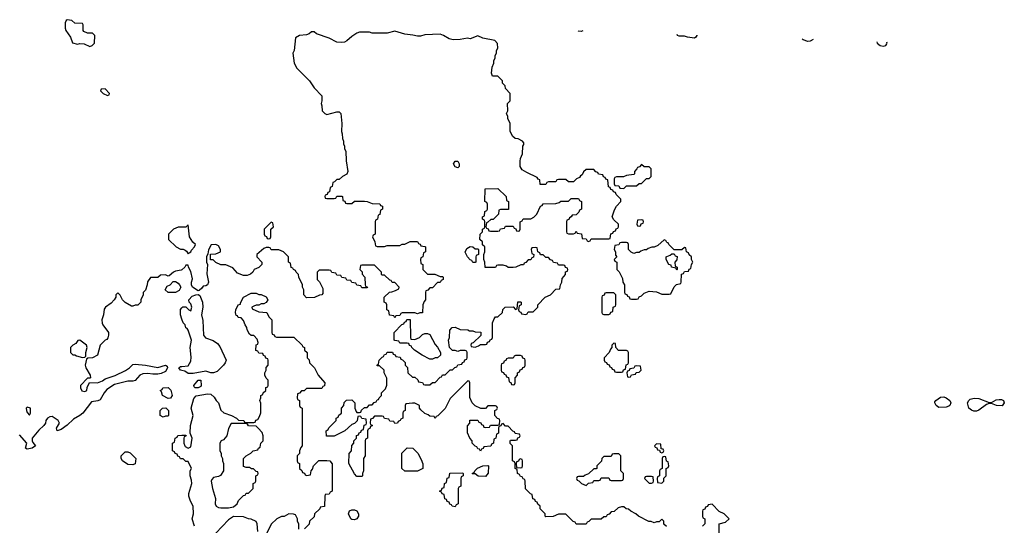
# Model space of a CAD drawing. Header units: inches. Extents: x 2701622 to 2964296, y 496201 to 720542.
# Tile 183 of 256: x 2768712 to 2776531, y 714838 to 718855. Entities that reach past the tile are written whole.
import ezdxf

# ---------------------------------------------------------------- set-up
doc = ezdxf.new("R2010")
doc.units = ezdxf.units.IN
doc.header["$MEASUREMENT"] = 0
doc.layers.add('C7761', color=7, linetype='Continuous')
doc.layers.add('C7771', color=7, linetype='Continuous')

msp = doc.modelspace()

# ---------------------------------------------------------------- linework, layer by layer
at = {"layer": 'C7761', "color": 4, "elevation": 16}
for points in [[(2769090, 718855.3), (2769082, 718850), (2769072, 718830), (2769072.7, 718787.3), (2769078, 718770), (2769115.3, 718715.3), (2769131.6, 718671.6), (2769170, 718661), (2769190, 718666), (2769223.6, 718663.6), (2769270, 718642), (2769286, 718650), (2769306, 718670), (2769308, 718730), (2769290, 718748), (2769250, 718748), (2769222, 718762), (2769215.3, 718770), (2769215.3, 718815.3), (2769210, 718826), (2769150, 718828), (2769126, 718850)], [(2769390, 718306), (2769358, 718302), (2769354, 718290), (2769374, 718270), (2769410, 718254), (2769422, 718258), (2769426, 718270)], [(2769890, 716688), (2769868, 716710), (2769883.1, 716736.9), (2769906, 716750), (2769930, 716774), (2769950, 716774), (2769970, 716762), (2769982, 716750), (2769992, 716730), (2769976.9, 716703.1), (2769950, 716688)], [(2769190, 716308), (2769172.7, 716307.3), (2769156.9, 716283.1), (2769134, 716270), (2769114, 716250), (2769114, 716210), (2769132.7, 716192.7), (2769150, 716192), (2769163.6, 716183.6), (2769210, 716172), (2769230, 716174), (2769238, 716182), (2769238, 716210), (2769248, 716250), (2769242, 716270)], [(2769890, 715846), (2769846, 715870), (2769838, 715898), (2769826, 715910), (2769842, 715918), (2769848.4, 715931.6), (2769890, 715932), (2769910.8, 715910.8), (2769918, 715890), (2769922, 715870), (2769910, 715848)], [(2768770, 715778), (2768762, 715770), (2768764.7, 715750), (2768770, 715734), (2768790, 715714), (2768798, 715730), (2768798, 715770)], [(2769850, 715698), (2769828, 715710), (2769828, 715750), (2769846, 715770), (2769871.6, 715771.6), (2769894, 715750), (2769894, 715710), (2769890, 715706), (2769870, 715706)], [(2769610, 715318), (2769570, 715322), (2769528.7, 715350), (2769518, 715370), (2769518, 715390), (2769550, 715422), (2769570, 715422), (2769590, 715414), (2769634, 715370), (2769630, 715326)]]:
    msp.add_lwpolyline(points, close=True, dxfattribs=at)
for points in [[(2770000, 717208), (2769970, 717208), (2769934, 717190), (2769894, 717150), (2769894, 717110), (2769954, 717050), (2769990, 717032), (2770000, 717032)], [(2770000, 716869.1), (2769995.3, 716864.7), (2769950, 716858), (2769934, 716850), (2769899.6, 716820.4), (2769890, 716818), (2769870, 716828), (2769830, 716826), (2769810, 716808), (2769750, 716806), (2769727.1, 716772.9), (2769724.7, 716750), (2769710, 716706), (2769692.7, 716687.3), (2769692, 716668), (2769674, 716630), (2769674, 716610), (2769650, 716586), (2769630, 716586), (2769610, 716578), (2769600.4, 716580.4), (2769548.9, 716608.9), (2769528.9, 716628.9), (2769510, 716666), (2769490, 716686), (2769474, 716670), (2769474, 716650), (2769462, 716630), (2769438, 716602), (2769392, 716570), (2769383.6, 716556.4), (2769378, 716510), (2769364.7, 716470), (2769365.4, 716445.4), (2769371.3, 716430), (2769418, 716370), (2769418, 716350), (2769411.6, 716328.4), (2769404.7, 716315.3), (2769390, 716308), (2769351.1, 716268.9), (2769330.7, 716189.3), (2769290, 716168), (2769252.7, 716167.3), (2769242, 716158), (2769232, 716110), (2769238, 716090), (2769272, 716030), (2769274, 716010), (2769270, 716006), (2769250, 716006), (2769194, 715950), (2769194, 715930), (2769205.4, 715905.4), (2769230, 715902), (2769246, 715910), (2769248, 715932), (2769267.3, 715972.7), (2769330, 715971.3), (2769370, 715986), (2769390, 716001), (2769470, 716027.3), (2769551.7, 716068.3), (2769584, 716090), (2769610, 716116), (2769630, 716118.8), (2769710, 716110.6), (2769810, 716093), (2769870.7, 716110.7), (2769882, 716102), (2769886.8, 716090), (2769870, 716059), (2769835.9, 716044.1), (2769810, 716039.3), (2769770, 716038), (2769730, 716044.5), (2769690, 716040.9), (2769666, 716030), (2769630, 715988.7), (2769610, 715984), (2769570, 715984), (2769463.8, 715956.2), (2769404.1, 715915.9), (2769382.8, 715890), (2769350, 715835.3), (2769333.4, 715826.6), (2769281.1, 715818.9), (2769212.2, 715727.8), (2769190, 715709.3), (2769138.8, 715681.2), (2769090, 715634), (2769042, 715598), (2769008.7, 715590), (2769004, 715610), (2769028, 715650), (2769018, 715670), (2768970, 715702), (2768950, 715699), (2768932, 715690), (2768918, 715670), (2768916, 715650), (2768904.7, 715630), (2768864.9, 715595.1), (2768811.3, 715530), (2768811.3, 715510), (2768816.9, 715496.9), (2768838, 715470), (2768812, 715450), (2768770, 715442), (2768758, 715450), (2768768, 715490), (2768710, 715558)], [(2770000, 716476), (2769988.7, 716510), (2769988, 716552), (2770000, 716564.8)], [(2770000, 716067.6), (2769988.7, 716070), (2769975.3, 716090), (2769990, 716098.8), (2770000, 716100)], [(2770000, 715366), (2769990, 715366), (2769982, 715382), (2769967.3, 715387.3), (2769962, 715402), (2769947.3, 715407.3), (2769942, 715422), (2769926, 715430), (2769926, 715490), (2769942, 715498), (2769946, 715530), (2769962, 715538), (2769967.3, 715552.7), (2770000, 715553.4)]]:
    msp.add_lwpolyline(points, dxfattribs=at)
at = {"layer": 'C7771', "color": 4}
for points, elevation in [([(2773847.3, 714827.3), (2773827.3, 714847.3), (2773826, 714870), (2773810, 714886), (2773790, 714866), (2773770, 714866), (2773750, 714858), (2773727.3, 714867.3), (2773708.4, 714868.4), (2773626, 714910), (2773606, 714930), (2773566, 714950), (2773547.3, 714967.3), (2773528.4, 714968.4), (2773510, 714986), (2773490, 714986), (2773463.6, 714976.4), (2773432.7, 714947.3), (2773410, 714946), (2773392.7, 714927.3), (2773378, 714922), (2773370, 714906), (2773350, 714906), (2773330, 714886), (2773250, 714886), (2773232.7, 714867.3), (2773218, 714862), (2773210, 714846), (2773130, 714846), (2773122, 714862), (2773107.3, 714867.3), (2773050, 714926), (2772990, 714926), (2772947.3, 714907.3), (2772890, 714906), (2772886, 714910), (2772886, 714930), (2772846, 714970), (2772846, 714990), (2772827.3, 715007.3), (2772822, 715022), (2772807.3, 715027.3), (2772802, 715042), (2772787.3, 715047.3), (2772782, 715082), (2772767.3, 715087.3), (2772727.3, 715127.3), (2772726, 715190), (2772722, 715202), (2772710, 715206), (2772702, 715222), (2772690, 715226), (2772682, 715242), (2772666, 715250), (2772662, 715282), (2772646, 715290), (2772646, 715330), (2772642, 715342), (2772626, 715350), (2772626, 715470), (2772607.3, 715487.3), (2772606, 715510), (2772610, 715514), (2772650, 715514), (2772662, 715518), (2772667.3, 715532.7), (2772682, 715538), (2772686, 715550), (2772682, 715562), (2772647.3, 715567.3), (2772642, 715582), (2772627.3, 715587.3), (2772590, 715626), (2772570, 715626), (2772550, 715646), (2772538, 715642), (2772532.7, 715627.3), (2772518, 715622), (2772514, 715610), (2772514, 715570), (2772498, 715562), (2772494, 715530), (2772478, 715522), (2772474, 715490), (2772458, 715482), (2772452.7, 715467.3), (2772398, 715462), (2772392.7, 715447.3), (2772378, 715442), (2772370, 715426), (2772362, 715442), (2772350, 715446), (2772342, 715462), (2772330, 715466), (2772306, 715490), (2772306, 715510), (2772286, 715530), (2772267.3, 715572.7), (2772267.3, 715627.3), (2772286, 715650), (2772287.3, 715672.7), (2772350, 715674), (2772358, 715658), (2772372.7, 715652.7), (2772378, 715638), (2772392.7, 715632.7), (2772398, 715618), (2772410, 715614), (2772442, 715618), (2772450, 715634), (2772510, 715634), (2772522, 715638), (2772526, 715670), (2772522, 715682), (2772507.3, 715687.3), (2772486, 715710), (2772486, 715750), (2772502, 715758), (2772506, 715770), (2772502, 715782), (2772490, 715786), (2772430, 715786), (2772410, 715766), (2772372.7, 715767.3), (2772330, 715786), (2772306, 715810), (2772287.3, 715852.7), (2772286, 715970), (2772282, 715982), (2772270, 715986), (2772130, 715846), (2772090, 715766), (2772032.7, 715707.3), (2772018, 715702), (2772010, 715686), (2772002, 715702), (2771970, 715706), (2771956.4, 715716.4), (2771930, 715726), (2771896.4, 715756.4), (2771888, 715770), (2771886, 715790), (2771850, 715808), (2771830, 715808), (2771778, 715802), (2771774, 715790), (2771774, 715750), (2771758, 715742), (2771754, 715730), (2771754, 715690), (2771738, 715682), (2771734, 715670), (2771718, 715662), (2771711.6, 715648.4), (2771690, 715646), (2771682, 715662), (2771650, 715666), (2771642, 715682), (2771610, 715686), (2771602, 715702), (2771590, 715706), (2771530, 715706), (2771512.7, 715687.3), (2771498, 715682), (2771494, 715650), (2771498, 715638), (2771514, 715630), (2771498, 715622), (2771492.7, 715607.3), (2771478, 715602), (2771474, 715590), (2771474, 715530), (2771458, 715522), (2771454, 715510), (2771454, 715390), (2771442, 715370), (2771442, 715270), (2771434, 715250), (2771434, 715230), (2771430, 715226), (2771390, 715226), (2771370, 715246), (2771326, 715330), (2771327.3, 715407.3), (2771346, 715430), (2771348.4, 715471.6), (2771366, 715490), (2771366, 715510), (2771386, 715530), (2771387.3, 715552.7), (2771402, 715558), (2771407.3, 715572.7), (2771422, 715578), (2771427.3, 715592.7), (2771442, 715598), (2771447.3, 715632.7), (2771462, 715638), (2771466, 715650), (2771462, 715682), (2771430, 715686), (2771422, 715702), (2771410, 715706), (2771398, 715702), (2771392.7, 715667.3), (2771370, 715646), (2771350, 715638), (2771294, 715590), (2771210, 715546), (2771147.3, 715547.3), (2771146, 715590), (2771162, 715598), (2771167.3, 715612.7), (2771226, 715670), (2771226, 715690), (2771242, 715698), (2771247.3, 715712.7), (2771266, 715730), (2771266, 715770), (2771286, 715790), (2771287.3, 715812.7), (2771307.3, 715832.7), (2771350, 715834), (2771374, 715810), (2771374, 715770), (2771383.6, 715743.6), (2771390, 715734), (2771410, 715734), (2771422, 715738), (2771427.3, 715752.7), (2771450, 715774), (2771470, 715774), (2771490, 715794), (2771510, 715794), (2771527.3, 715812.7), (2771542, 715818), (2771550, 715834), (2771562, 715838), (2771566, 715850), (2771586, 715870), (2771586, 715890), (2771616.4, 715923.6), (2771627.3, 715952.7), (2771627.3, 716007.3), (2771606, 716050), (2771606, 716070), (2771570, 716106), (2771550, 716106), (2771548, 716110), (2771562, 716118), (2771566, 716150), (2771590, 716174), (2771602, 716178), (2771610, 716194), (2771622, 716198), (2771630, 716214), (2771672.7, 716212.7), (2771678, 716198), (2771692.7, 716192.7), (2771698, 716178), (2771732.7, 716172.7), (2771738, 716158), (2771752.7, 716152.7), (2771772.7, 716132.7), (2771774, 716110), (2771791.6, 716091.6), (2771794, 716050), (2771830, 716014), (2771850, 716014), (2771872.7, 715992.7), (2771878, 715978), (2771910, 715974), (2771918, 715958), (2771930, 715954), (2771970, 715954), (2771990, 715974), (2772010, 715974), (2772050, 716014), (2772062, 716018), (2772070, 716034), (2772090, 716034), (2772130, 716074), (2772150, 716074), (2772167.3, 716092.7), (2772182, 716098), (2772190, 716114), (2772222, 716118), (2772227.3, 716132.7), (2772242, 716138), (2772247.3, 716152.7), (2772262, 716158), (2772266, 716170), (2772266, 716210), (2772262, 716222), (2772250, 716226), (2772210, 716226), (2772190, 716218), (2772170, 716226), (2772150, 716226), (2772126, 716250), (2772118, 716310), (2772126, 716330), (2772127.3, 716387.3), (2772146, 716410), (2772170, 716412), (2772210, 716394), (2772270, 716392), (2772283.6, 716383.6), (2772310, 716382), (2772330, 716374), (2772372.7, 716372.7), (2772372.7, 716347.3), (2772312.7, 716287.3), (2772298, 716282), (2772294, 716270), (2772298, 716258), (2772330, 716254), (2772356.4, 716263.6), (2772370, 716274), (2772410, 716274), (2772422, 716278), (2772427.3, 716292.7), (2772442, 716298), (2772447.3, 716312.7), (2772462, 716318), (2772466, 716330), (2772467.3, 716447.3), (2772480.4, 716479.6), (2772490, 716494), (2772510, 716494), (2772546, 716530), (2772548.4, 716551.6), (2772566, 716570), (2772630, 716574), (2772650, 716554), (2772662, 716558), (2772667.3, 716612.7), (2772690, 716614), (2772694, 716610), (2772694, 716590), (2772678, 716582), (2772674, 716550), (2772678, 716538), (2772692.7, 716532.7), (2772698, 716518), (2772730, 716514), (2772742, 716518), (2772750, 716534), (2772790, 716534), (2772826, 716570), (2772826, 716590), (2772886, 716650), (2772926, 716670), (2772970, 716714), (2773002, 716718), (2773006, 716750), (2773018, 716770), (2773020.4, 716799.6), (2773046, 716830), (2773047.3, 716852.7), (2773062, 716858), (2773066, 716870), (2773062, 716882), (2773047.3, 716887.3), (2773042, 716902), (2773030, 716906), (2772990, 716906), (2772982, 716922), (2772950, 716926), (2772942, 716942), (2772927.3, 716947.3), (2772910, 716966), (2772890, 716966), (2772870, 716986), (2772847.3, 716987.3), (2772842, 717002), (2772826, 717010), (2772822, 717042), (2772810, 717046), (2772778, 717042), (2772774, 717030), (2772778, 716998), (2772794, 716990), (2772792.7, 716967.3), (2772778, 716962), (2772770, 716946), (2772750, 716946), (2772730, 716926), (2772718, 716922), (2772711.6, 716908.4), (2772692.7, 716907.3), (2772651.6, 716888.4), (2772630, 716886), (2772590, 716886), (2772576.4, 716896.4), (2772550, 716906), (2772510, 716906), (2772498, 716902), (2772490, 716886), (2772407.3, 716887.3), (2772406, 716930), (2772398, 716950), (2772398, 716990), (2772406, 717010), (2772406, 717050), (2772387.3, 717067.3), (2772386, 717090), (2772366, 717110), (2772368.4, 717151.6), (2772386, 717170), (2772386, 717190), (2772402, 717198), (2772406, 717210), (2772406, 717250), (2772402, 717262), (2772386, 717270), (2772386, 717290), (2772402, 717298), (2772406, 717330), (2772422, 717338), (2772426, 717350), (2772426, 717390), (2772422, 717402), (2772406, 717410), (2772407.3, 717512.7), (2772510, 717514), (2772574, 717450), (2772578, 717418), (2772594, 717410), (2772592.7, 717347.3), (2772530, 717346), (2772518, 717342), (2772514, 717310), (2772492, 717288), (2772471.6, 717268.4), (2772452.7, 717267.3), (2772430, 717246), (2772418, 717242), (2772414, 717210), (2772418, 717198), (2772432.7, 717192.7), (2772438, 717178), (2772450, 717174), (2772510, 717174), (2772522, 717178), (2772530, 717194), (2772562, 717198), (2772570, 717214), (2772630, 717214), (2772638, 717198), (2772652.7, 717192.7), (2772658, 717178), (2772670, 717174), (2772682, 717178), (2772686, 717190), (2772686, 717250), (2772702, 717258), (2772710, 717274), (2772770, 717274), (2772794.6, 717285.4), (2772818, 717310), (2772847.3, 717372.7), (2772862, 717378), (2772868.4, 717391.6), (2772970, 717394), (2772996.4, 717403.6), (2773010, 717414), (2773070, 717414), (2773090, 717434), (2773150, 717434), (2773158, 717418), (2773174, 717410), (2773174, 717350), (2773158, 717342), (2773152.7, 717327.3), (2773130, 717306), (2773098, 717302), (2773092, 717288), (2773078, 717282), (2773072.7, 717267.3), (2773058, 717262), (2773054, 717250), (2773054, 717170), (2773058, 717158), (2773070, 717154), (2773110, 717154), (2773122, 717158), (2773130, 717174), (2773138, 717158), (2773172.7, 717152.7), (2773178, 717118), (2773210, 717114), (2773218, 717098), (2773230, 717094), (2773242, 717098), (2773250, 717114), (2773390, 717114), (2773402, 717118), (2773407.3, 717152.7), (2773422, 717158), (2773427.3, 717172.7), (2773442, 717178), (2773447.3, 717192.7), (2773462, 717198), (2773466, 717210), (2773466, 717230), (2773430, 717266), (2773418, 717290), (2773434.6, 717345.4), (2773450, 717374), (2773486, 717410), (2773486, 717430), (2773447.3, 717467.3), (2773442, 717482), (2773427.3, 717487.3), (2773422, 717502), (2773407.3, 717507.3), (2773402, 717522), (2773387.3, 717527.3), (2773382, 717582), (2773367.3, 717587.3), (2773362, 717602), (2773347.3, 717607.3), (2773342, 717622), (2773307.3, 717627.3), (2773302, 717642), (2773287.3, 717647.3), (2773270, 717666), (2773210, 717666), (2773190, 717646), (2773178, 717622), (2773165.4, 717614.6), (2773158, 717602), (2773134, 717590), (2773110, 717566), (2773070, 717566), (2773050, 717586), (2772990, 717586), (2772978, 717582), (2772970, 717566), (2772910, 717566), (2772898, 717562), (2772890, 717546), (2772846, 717546), (2772842, 717582), (2772828, 717588), (2772822, 717602), (2772740.4, 717640.4), (2772703.1, 717663.1), (2772686, 717690), (2772686, 717730), (2772688.4, 717751.6), (2772706, 717790), (2772708, 717850), (2772716.4, 717863.6), (2772716.4, 717876.4), (2772706, 717890), (2772670, 717908), (2772646, 717910), (2772626, 717930), (2772608, 717970), (2772608, 718030), (2772588, 718070), (2772587.3, 718087.3), (2772578, 718110), (2772588, 718130), (2772586, 718190), (2772606, 718210), (2772606, 718270), (2772568.4, 718308.4), (2772566, 718330), (2772546, 718350), (2772546, 718370), (2772510, 718406), (2772467.3, 718407.3), (2772458, 718430), (2772463.1, 718476.9), (2772478, 718510), (2772478, 718530), (2772488, 718550), (2772488, 718570), (2772498, 718590), (2772498, 718610), (2772508, 718630), (2772507.3, 718667.3), (2772486, 718690), (2772388.9, 718708.9), (2772350, 718728), (2772290, 718702), (2772268, 718708), (2772210, 718697.2), (2772154.6, 718694.6), (2772122, 718702), (2772078, 718730), (2772050, 718739.3), (2771930, 718734), (2771895.3, 718724.7), (2771870, 718724), (2771833.6, 718733.6), (2771770, 718739), (2771690, 718764), (2771628.9, 718748.9), (2771511.1, 718748.9), (2771490, 718755.3), (2771410, 718755.3), (2771390, 718748.7), (2771350, 718722), (2771310, 718688), (2771290, 718678), (2771270, 718675.3), (2771230, 718678), (2771170, 718708.7), (2771070, 718742), (2771050, 718758), (2771030, 718758), (2771010, 718742), (2770990, 718735.3), (2770934, 718730), (2770902, 718710), (2770892, 718610), (2770882, 718590), (2770892, 718510), (2770912, 718470), (2771012, 718370), (2771050, 718314), (2771111.6, 718251.6), (2771112, 718210), (2771104.7, 718190), (2771112, 718170), (2771114, 718130), (2771134, 718110), (2771150, 718102), (2771230, 718122), (2771250, 718122), (2771262, 718110), (2771271, 718030), (2771266, 717966), (2771272.7, 717947.3), (2771274, 717910), (2771282, 717890), (2771282, 717870), (2771291.6, 717851.6), (2771292, 717830), (2771302, 717810), (2771305.4, 717734.6), (2771318, 717650), (2771310, 717628), (2771274, 717610), (2771250, 717586), (2771230, 717586), (2771212.7, 717567.3), (2771198, 717562), (2771194, 717530), (2771178, 717522), (2771172.7, 717487.3), (2771158, 717482), (2771152.7, 717467.3), (2771138, 717462), (2771134, 717450), (2771138, 717438), (2771150, 717434), (2771210, 717434), (2771222, 717438), (2771230, 717454), (2771270, 717454), (2771274, 717450), (2771278, 717418), (2771292.7, 717412.7), (2771298, 717398), (2771310, 717394), (2771350, 717394), (2771370, 717414), (2771450, 717414), (2771471.6, 717411.6), (2771510, 717394), (2771572.7, 717392.7), (2771578, 717378), (2771592.7, 717372.7), (2771594, 717350), (2771578, 717342), (2771572.7, 717307.3), (2771558, 717302), (2771554, 717270), (2771538, 717262), (2771534, 717250), (2771534, 717150), (2771518, 717142), (2771514, 717130), (2771531.6, 717091.6), (2771538, 717058), (2771550, 717054), (2771610, 717054), (2771630, 717062), (2771730, 717062), (2771748.4, 717071.6), (2771770, 717072), (2771812.7, 717092.7), (2771870, 717094), (2771878, 717078), (2771892.7, 717072.7), (2771898, 717058), (2771930, 717054), (2771934, 717050), (2771934, 717010), (2771918, 717002), (2771914, 716970), (2771898, 716962), (2771894, 716950), (2771898, 716918), (2771914, 716910), (2771914, 716870), (2771950, 716834), (2772007.3, 716832.7), (2772050, 716814), (2772070, 716814), (2772074, 716810), (2772074, 716790), (2772058, 716782), (2772050, 716766), (2772030, 716766), (2771990, 716726), (2771970, 716726), (2771952.7, 716707.3), (2771938, 716702), (2771934, 716690), (2771934, 716630), (2771923.6, 716616.4), (2771914, 716590), (2771910, 716526), (2771890, 716526), (2771870, 716518), (2771850, 716526), (2771750, 716526), (2771738, 716522), (2771730, 716506), (2771698, 716502), (2771690, 716486), (2771682, 716502), (2771647.3, 716507.3), (2771642, 716542), (2771626, 716550), (2771626, 716590), (2771622, 716602), (2771606, 716610), (2771606, 716650), (2771648.4, 716691.6), (2771667.3, 716692.7), (2771696.4, 716703.6), (2771722, 716718), (2771726, 716730), (2771690, 716766), (2771670, 716766), (2771662, 716782), (2771650, 716786), (2771610, 716826), (2771590, 716826), (2771586, 716830), (2771586, 716850), (2771530, 716906), (2771430, 716906), (2771418, 716902), (2771414, 716870), (2771431.6, 716851.6), (2771432.7, 716832.7), (2771452, 716810), (2771454, 716750), (2771458, 716738), (2771474, 716730), (2771470, 716726), (2771430, 716726), (2771422, 716742), (2771390, 716746), (2771382, 716762), (2771350, 716766), (2771342, 716782), (2771310, 716786), (2771302, 716802), (2771270, 716806), (2771262, 716822), (2771230, 716826), (2771222, 716842), (2771190, 716846), (2771182, 716862), (2771170, 716866), (2771090, 716866), (2771074, 716850), (2771074, 716790), (2771091.6, 716771.6), (2771119.6, 716719.6), (2771119.6, 716680.4), (2771111.6, 716668.4), (2771092.7, 716667.3), (2771051.6, 716648.4), (2770990, 716646), (2770968, 716670), (2770968, 716710), (2770958, 716730), (2770958, 716750), (2770928, 716810), (2770926, 716830), (2770906, 716850), (2770902, 716862), (2770886, 716870), (2770882, 716882), (2770867.3, 716887.3), (2770862, 716922), (2770846, 716930), (2770846, 716970), (2770806, 717010), (2770770, 717026), (2770710, 717026), (2770702, 717042), (2770690, 717046), (2770670, 717046), (2770650, 717038), (2770594, 716990), (2770594, 716970), (2770634, 716930), (2770634, 716910), (2770610, 716886), (2770574, 716870), (2770562, 716850), (2770545.4, 716834.6), (2770516.9, 716823.1), (2770490, 716822), (2770440.2, 716840.2), (2770403.1, 716883.1), (2770350, 716908), (2770310, 716908), (2770270, 716926), (2770247.3, 716947.3), (2770228, 716948), (2770227.3, 716992.7), (2770270, 716994), (2770306, 717010), (2770306, 717030), (2770290, 717058), (2770270, 717068), (2770232.7, 717067.3), (2770210, 717026), (2770204.7, 716995.3), (2770194, 716970), (2770194, 716930), (2770202, 716910), (2770196.9, 716836.9), (2770211.3, 716770), (2770202, 716750), (2770190, 716742), (2770170, 716738), (2770158.5, 716721.5), (2770136, 716704), (2770130, 716702), (2770085.2, 716730), (2770076, 716750), (2770076, 716770), (2770084.7, 716795.3), (2770070, 716855.3), (2770052.7, 716890), (2770050, 716906), (2770030, 716906), (2770022, 716890), (2770000, 716869.1)], 16), ([(2773170, 718762.4), (2773150, 718764.7), (2773145.6, 718767.2)], 12), ([(2773183.3, 718765.8), (2773170, 718762.4)], 12), ([(2774070, 718709.7), (2774015.2, 718715.2), (2773990, 718723.6), (2773950, 718725.6), (2773935.3, 718730), (2773931.9, 718738.2)], 12), ([(2774089.2, 718732.4), (2774090.4, 718730), (2774082.4, 718717.6), (2774070, 718709.7)], 12), ([(2774970, 718682.6), (2774934.2, 718694.1), (2774925.7, 718701.5)], 12), ([(2775013.3, 718698.3), (2774990, 718685.1), (2774970, 718682.6)], 12), ([(2775519.1, 718679.6), (2775520.7, 718670), (2775544.7, 718650), (2775570, 718645.5), (2775589.3, 718650.7), (2775597.5, 718662.5), (2775601.2, 718670), (2775598.5, 718676.7)], 16), ([(2770000, 717032), (2770010, 717032), (2770025.4, 717025.4), (2770036.9, 717016.9), (2770050, 716994), (2770056.4, 717003.6), (2770070, 717011.3), (2770075.3, 717024.7), (2770099.3, 717050), (2770108.7, 717070), (2770086.8, 717086.8), (2770061.2, 717130), (2770050, 717226), (2770032, 717208), (2770000, 717208)], 16), ([(2770000, 715553.4), (2770030, 715554), (2770034, 715550), (2770018, 715542), (2770014, 715530), (2770014, 715490), (2770022, 715470), (2770024.7, 715464.7), (2770050, 715452), (2770070, 715462), (2770082, 715530), (2770066, 715570), (2770068, 715630), (2770088.7, 715710), (2770074.5, 715770), (2770093.4, 715846.6), (2770112, 715868), (2770203.5, 715883.5), (2770230, 715878.8), (2770255.9, 715855.9), (2770271.3, 715830), (2770291.3, 715810), (2770310, 715754), (2770331.6, 715731.6), (2770394, 715710), (2770434, 715690), (2770450, 715674), (2770491.6, 715671.6), (2770498, 715658), (2770510, 715654), (2770570, 715654), (2770582, 715658), (2770587.3, 715672.7), (2770602, 715678), (2770616.4, 715703.6), (2770627.3, 715732.7), (2770627.3, 715807.3), (2770618, 715830), (2770626, 715850), (2770626, 715870), (2770642, 715878), (2770646, 715890), (2770666, 715910), (2770667.3, 715932.7), (2770682, 715938), (2770686, 715950), (2770686, 715990), (2770670, 716006), (2770658, 716030), (2770658, 716050), (2770668, 716070), (2770668.4, 716091.6), (2770686, 716110), (2770686, 716150), (2770682, 716162), (2770667.3, 716167.3), (2770662, 716182), (2770647.3, 716187.3), (2770642, 716202), (2770610, 716206), (2770602, 716222), (2770587.3, 716227.3), (2770588.4, 716271.6), (2770602, 716278), (2770606, 716290), (2770596.4, 716316.4), (2770570, 716346), (2770550, 716346), (2770536.4, 716356.4), (2770518, 716390), (2770515.3, 716410), (2770502, 716430), (2770490, 716466), (2770470, 716486), (2770448, 716488), (2770442, 716502), (2770430, 716506), (2770426, 716530), (2770428, 716550), (2770448, 716590), (2770466, 716594), (2770466, 716606), (2770488.9, 716651.1), (2770550, 716682), (2770590, 716682), (2770610, 716672), (2770630, 716672), (2770670, 716654), (2770682, 716630), (2770670, 716608), (2770650, 716598), (2770630, 716598), (2770610, 716586), (2770590, 716586), (2770570, 716578), (2770554, 716570), (2770558, 716558), (2770610, 716534), (2770674, 716530), (2770690, 716494), (2770714, 716470), (2770714, 716370), (2770718, 716358), (2770732.7, 716352.7), (2770738, 716338), (2770750, 716334), (2770890, 716334), (2770954, 716270), (2770958, 716258), (2770974, 716250), (2770974, 716230), (2770994, 716210), (2770994, 716170), (2771011.6, 716151.6), (2771014, 716130), (2771052, 716090), (2771082, 716030), (2771134, 715970), (2771132.7, 715947.3), (2771118, 715942), (2771110, 715926), (2770990, 715926), (2770970, 715906), (2770950, 715906), (2770932.7, 715887.3), (2770918, 715882), (2770914, 715850), (2770918, 715838), (2770934, 715830), (2770934, 715790), (2770938, 715778), (2770954, 715770), (2770954, 715470), (2770943.6, 715456.4), (2770934, 715430), (2770932.7, 715407.3), (2770914, 715390), (2770914, 715350), (2770918, 715338), (2770934, 715330), (2770934, 715290), (2770952.7, 715272.7), (2770958, 715258), (2770972.7, 715252.7), (2770978, 715238), (2770990, 715234), (2771022, 715238), (2771026, 715270), (2771036.4, 715283.6), (2771046, 715310), (2771087.3, 715352.7), (2771150, 715354), (2771174, 715350), (2771192.7, 715327.3), (2771194, 715110), (2771178, 715102), (2771170, 715086), (2771138, 715082), (2771134, 715070), (2771132.7, 714987.3), (2771098, 714982), (2771094, 714970), (2771054, 714930), (2771050, 714906), (2771014, 714870), (2771010, 714846), (2770974, 714810)], 16), ([(2770000, 716564.8), (2770007.3, 716572.7), (2770030, 716574), (2770054, 716550), (2770070, 716542), (2770079, 716570), (2770070, 716598), (2770058, 716610), (2770055.3, 716630), (2770081.6, 716658.4), (2770110, 716668), (2770130, 716672), (2770143.5, 716663.5), (2770163.6, 716610), (2770166.5, 716570), (2770155.8, 716510), (2770165.4, 716465.4), (2770170.7, 716350), (2770186.7, 716326.7), (2770247.5, 716307.5), (2770282, 716282), (2770299.8, 716259.8), (2770351.1, 716151.1), (2770344.7, 716130), (2770330.7, 716109.3), (2770279.8, 716060.2), (2770250, 716049), (2770230, 716049.2), (2770190, 716063.7), (2770090, 716045.2), (2770050, 716044), (2770022.7, 716062.7), (2770000, 716067.6)], 16), ([(2770000, 716100), (2770050, 716106), (2770070, 716142), (2770073.4, 716173.4), (2770066, 716250), (2770077, 716310), (2770050, 716388), (2770042, 716402), (2770030, 716406), (2770026, 716430), (2770010, 716446), (2770000, 716476)], 16), ([(2770099.6, 714830), (2770081.2, 714890), (2770091.6, 714930), (2770088.7, 714990), (2770068.7, 715030), (2770055.3, 715070), (2770055.3, 715090), (2770079.3, 715170), (2770076.6, 715196.6), (2770066, 715230), (2770066, 715270), (2770075.3, 715290), (2770050, 715346), (2770030, 715346), (2770010, 715366), (2770000, 715366)], 16), ([(2774267.3, 714752.7), (2774266, 714850), (2774316.4, 714863.6), (2774346, 714890), (2774306, 714930), (2774267.3, 714947.3), (2774210, 715006), (2774178, 715002), (2774172.7, 714987.3), (2774158, 714982), (2774152.7, 714967.3), (2774138, 714962), (2774134, 714950), (2774134, 714910), (2774138, 714898), (2774154, 714890), (2774154, 714850), (2774134, 714830)], 16), ([(2770928.4, 714808.4), (2770927.3, 714847.3), (2770918, 714870), (2770918, 714890), (2770902, 714922), (2770887.3, 714927.3), (2770850, 714928), (2770811.1, 714908.9), (2770790, 714908), (2770754, 714890), (2770710, 714846), (2770672, 714770)], 16), ([(2770602, 714790), (2770598, 714850), (2770588.4, 714868.4), (2770550, 714888), (2770528.9, 714888.9), (2770490, 714906), (2770410, 714908), (2770370, 714882), (2770270, 714775.3)], 16)]:
    msp.add_lwpolyline(points, dxfattribs=dict(at, elevation=elevation))
for points, elevation in [([(2772190, 717678), (2772170, 717686), (2772158, 717710), (2772170, 717732), (2772190.9, 717730.9), (2772202, 717710), (2772202, 717690)], 16), ([(2773650, 717706), (2773632.7, 717687.3), (2773618, 717682), (2773614, 717670), (2773594, 717650), (2773594, 717630), (2773590, 717626), (2773530, 717618), (2773507.3, 717607.3), (2773450, 717606), (2773438, 717602), (2773434, 717590), (2773434, 717550), (2773438, 717538), (2773470, 717534), (2773478, 717518), (2773510, 717514), (2773530, 717534), (2773610, 717534), (2773630, 717554), (2773650, 717554), (2773690, 717594), (2773710, 717594), (2773726, 717610), (2773726, 717670), (2773710, 717686), (2773670, 717686)], 16), ([(2770710, 717246), (2770654, 717190), (2770654, 717150), (2770658, 717138), (2770672.7, 717132.7), (2770678, 717118), (2770690, 717114), (2770702, 717118), (2770706, 717130), (2770706, 717190), (2770726, 717210), (2770722, 717242)], 16), ([(2773650, 717266), (2773618, 717262), (2773614, 717230), (2773618, 717218), (2773630, 717214), (2773642, 717218), (2773647.3, 717232.7), (2773662, 717238), (2773666, 717250), (2773662, 717262)], 16), ([(2772330, 717034), (2772350, 717034), (2772354, 717030), (2772354, 716990), (2772338, 716982), (2772334, 716970), (2772334, 716930), (2772330, 716926), (2772310, 716926), (2772302, 716942), (2772290, 716946), (2772268, 716970), (2772248.9, 717008.9), (2772263.1, 717036.9), (2772290, 717052), (2772311.6, 717051.6)], 16), ([(2773830, 717106), (2773779.6, 717060.4), (2773751.6, 717048.4), (2773732.7, 717047.3), (2773703.6, 717036.4), (2773690, 717026), (2773670, 717026), (2773643.6, 717016.4), (2773630, 717006), (2773610, 717006), (2773590, 716998), (2773567.3, 717007.3), (2773546, 717030), (2773546, 717070), (2773542, 717082), (2773530, 717086), (2773490, 717086), (2773478, 717082), (2773470, 717066), (2773438, 717062), (2773434, 717030), (2773442, 717010), (2773443.6, 716983.6), (2773454, 716970), (2773434, 716950), (2773438, 716938), (2773454, 716930), (2773454, 716870), (2773472.7, 716852.7), (2773499.6, 716799.6), (2773502, 716770), (2773514, 716750), (2773514, 716690), (2773518, 716678), (2773532.7, 716672.7), (2773538, 716658), (2773552.7, 716652.7), (2773558, 716638), (2773570, 716634), (2773610, 716634), (2773622, 716638), (2773630, 716654), (2773650, 716662), (2773670, 716682), (2773710, 716698), (2773770, 716692), (2773810, 716674), (2773870, 716674), (2773882, 716678), (2773908.4, 716731.6), (2773928, 716752), (2773962, 716758), (2773966, 716770), (2773967.3, 716832.7), (2773982, 716838), (2773990, 716854), (2774022, 716858), (2774027.3, 716872.7), (2774042, 716878), (2774046, 716910), (2774058, 716930), (2774046, 716950), (2774046, 716970), (2774027.3, 716987.3), (2774022, 717002), (2774006, 717010), (2774002, 717042), (2773990, 717046), (2773970, 717026), (2773910, 717026), (2773866, 717070), (2773862, 717082), (2773850, 717086), (2773842, 717102)], 16), ([(2773930, 716866), (2773922, 716882), (2773888.7, 716888.7), (2773886, 716906), (2773868, 716910), (2773846, 716950), (2773846, 716970), (2773850, 716974), (2773876.4, 716983.6), (2773890, 716994), (2773910, 716994), (2773918, 716978), (2773932.7, 716972.7), (2773931.6, 716948.4), (2773914, 716930), (2773918, 716898), (2773934, 716890), (2773934, 716870)], 16), ([(2773430, 716686), (2773370, 716686), (2773358, 716682), (2773352.7, 716667.3), (2773338, 716662), (2773334, 716650), (2773334, 716530), (2773338, 716518), (2773350, 716514), (2773390, 716514), (2773402, 716518), (2773407.3, 716532.7), (2773422, 716538), (2773426, 716570), (2773442, 716578), (2773446, 716590), (2773446, 716670)], 16), ([(2771850, 716314), (2771886, 716330), (2771910, 716354), (2771930, 716362), (2771950, 716362), (2771970, 716354), (2772010, 716274), (2772030, 716254), (2772054, 716210), (2772054, 716190), (2772030, 716168), (2772010, 716168), (2771990, 716158), (2771970, 716158), (2771909.1, 716189.1), (2771846, 716230), (2771826, 716250), (2771822, 716262), (2771807.3, 716267.3), (2771802, 716282), (2771790, 716286), (2771730, 716286), (2771722, 716302), (2771690, 716306), (2771686, 716310), (2771686, 716370), (2771747.3, 716432.7), (2771762, 716438), (2771767.3, 716452.7), (2771782, 716458), (2771787.3, 716472.7), (2771812.7, 716472.7), (2771814, 716330), (2771818, 716318)], 16), ([(2773430, 716286), (2773414, 716270), (2773414, 716250), (2773403.6, 716236.4), (2773394, 716210), (2773354, 716170), (2773354, 716150), (2773358, 716138), (2773372.7, 716132.7), (2773378, 716118), (2773392.7, 716112.7), (2773398, 716098), (2773412.7, 716092.7), (2773418, 716078), (2773432.7, 716072.7), (2773438, 716058), (2773450, 716054), (2773490, 716054), (2773502, 716058), (2773507.3, 716072.7), (2773522, 716078), (2773527.3, 716112.7), (2773542, 716118), (2773546, 716130), (2773546, 716210), (2773542, 716222), (2773530, 716226), (2773467.3, 716227.3), (2773446, 716250), (2773442, 716282)], 16), ([(2772690, 716186), (2772650, 716186), (2772638, 716182), (2772630, 716166), (2772590, 716166), (2772578, 716162), (2772572.7, 716147.3), (2772558, 716142), (2772552.7, 716127.3), (2772538, 716122), (2772534, 716110), (2772534, 716070), (2772538, 716058), (2772552.7, 716052.7), (2772558, 716038), (2772572.7, 716032.7), (2772578, 716018), (2772592.7, 716012.7), (2772598, 715978), (2772612.7, 715972.7), (2772618, 715958), (2772630, 715954), (2772642, 715958), (2772646, 715970), (2772646, 716010), (2772666, 716030), (2772666, 716050), (2772682, 716058), (2772687.3, 716072.7), (2772702, 716078), (2772707.3, 716092.7), (2772722, 716098), (2772726, 716110), (2772726, 716150), (2772722, 716162), (2772707.3, 716167.3), (2772702, 716182)], 16), ([(2773610, 716106), (2773598, 716102), (2773590, 716086), (2773558, 716082), (2773552.7, 716067.3), (2773538, 716062), (2773534, 716050), (2773538, 716018), (2773550, 716014), (2773562, 716018), (2773570, 716034), (2773602, 716038), (2773607.3, 716052.7), (2773630, 716054), (2773646, 716070), (2773642, 716102)], 16), ([(2770130, 715929.3), (2770106, 715930), (2770098, 715938), (2770095.3, 715950), (2770129.4, 715990.6), (2770150, 715990.8), (2770154, 715950), (2770150, 715942)], 16), ([(2776010, 715774), (2775988.7, 715790), (2775978, 715810), (2775980.4, 715819.6), (2775986, 715830), (2776024.7, 715855.3), (2776050, 715858), (2776070, 715851.3), (2776098, 715830), (2776106, 715810), (2776098, 715790), (2776090, 715785.2), (2776070, 715778)], 12), ([(2776410, 715814), (2776430, 715814), (2776466.3, 715833.7), (2776490, 715838.8), (2776510, 715838.8), (2776524.7, 715830), (2776531, 715810), (2776513, 715787), (2776469.3, 715789.3), (2776430, 715806), (2776410, 715806), (2776390, 715798), (2776330, 715754), (2776310, 715745.2), (2776290, 715745.2), (2776270, 715753.2), (2776249.2, 715770), (2776239, 715810), (2776248, 715830), (2776260.2, 715839.8), (2776292.9, 715847.1), (2776330, 715846.8)], 12), ([(2770510, 715646), (2770390, 715646), (2770370, 715606), (2770358, 715550), (2770330, 715518), (2770311.6, 715508.4), (2770302, 715490), (2770302, 715430), (2770312, 715410), (2770312, 715390), (2770322, 715370), (2770322, 715350), (2770331.3, 715330), (2770331, 715270), (2770306.4, 715233.6), (2770290, 715225.2), (2770250, 715217.2), (2770236.8, 715203.2), (2770233.4, 715190), (2770243.8, 715130), (2770265.5, 715050), (2770264.9, 715010), (2770270.7, 714990.7), (2770290, 714978.8), (2770310, 714976.3), (2770370, 714977.3), (2770410, 714984.7), (2770438, 715010), (2770450, 715034), (2770490, 715074), (2770502, 715078), (2770510, 715094), (2770530, 715094), (2770566, 715130), (2770566, 715170), (2770582, 715178), (2770586, 715190), (2770586, 715230), (2770602, 715238), (2770606, 715250), (2770602, 715262), (2770590, 715266), (2770567.3, 715287.3), (2770552.7, 715287.3), (2770536.4, 715296.4), (2770510, 715298), (2770490, 715306), (2770488, 715370), (2770508.9, 715391.1), (2770546, 715410), (2770566, 715430), (2770602, 715438), (2770608, 715452), (2770622, 715458), (2770626, 715490), (2770646, 715510), (2770646, 715550), (2770636.4, 715576.4), (2770606, 715610), (2770590, 715626), (2770528.4, 715628.4), (2770522, 715642)], 16), ([(2773770, 715486), (2773754, 715470), (2773758, 715458), (2773772.7, 715452.7), (2773778, 715438), (2773794, 715434), (2773798, 715418), (2773810, 715414), (2773822, 715418), (2773826, 715430), (2773822, 715442), (2773806, 715446), (2773802, 715482)], 16), ([(2771770, 715268), (2771746, 715290), (2771746, 715410), (2771790, 715454), (2771834, 715450), (2771874, 715410), (2771899.6, 715359.6), (2771912.7, 715327.3), (2771914, 715290), (2771870, 715268)], 16), ([(2773470, 715406), (2773430, 715406), (2773418, 715402), (2773410, 715386), (2773350, 715386), (2773334, 715370), (2773332.7, 715347.3), (2773294, 715310), (2773294, 715290), (2773290, 715286), (2773270, 715286), (2773230, 715246), (2773203.6, 715236.4), (2773190, 715226), (2773150, 715226), (2773138, 715222), (2773134, 715210), (2773138, 715198), (2773152.7, 715192.7), (2773174, 715170), (2773210, 715154), (2773230, 715174), (2773262, 715178), (2773270, 715194), (2773310, 715194), (2773322, 715198), (2773330, 715214), (2773390, 715214), (2773398, 715198), (2773410, 715194), (2773490, 715194), (2773502, 715198), (2773506, 715210), (2773506, 715250), (2773486, 715270), (2773486, 715390)], 16), ([(2772410, 715226), (2772352.7, 715227.3), (2772330, 715246), (2772310, 715246), (2772306, 715250), (2772322, 715258), (2772326, 715270), (2772348.4, 715291.6), (2772388.4, 715311.6), (2772430, 715314), (2772434, 715310), (2772432.7, 715252.7)], 16), ([(2772690, 715366), (2772678, 715362), (2772672.7, 715347.3), (2772658, 715342), (2772654, 715330), (2772658, 715298), (2772690, 715294), (2772702, 715298), (2772706, 715310), (2772706, 715350), (2772702, 715362)], 16), ([(2773830, 715386), (2773818, 715382), (2773814, 715370), (2773814, 715290), (2773798, 715282), (2773794, 715270), (2773794, 715230), (2773778, 715222), (2773774, 715210), (2773778, 715178), (2773810, 715174), (2773826, 715190), (2773827.3, 715212.7), (2773846, 715230), (2773846, 715290), (2773862, 715298), (2773866, 715310), (2773862, 715342), (2773847.3, 715347.3), (2773842, 715382)], 16), ([(2772170, 714986), (2772146, 714990), (2772142, 715002), (2772127.3, 715007.3), (2772122, 715022), (2772107.3, 715027.3), (2772102, 715042), (2772087.3, 715047.3), (2772082, 715082), (2772067.3, 715087.3), (2772062, 715102), (2772046, 715110), (2772062, 715118), (2772067.3, 715132.7), (2772082, 715138), (2772086, 715170), (2772102, 715178), (2772107.3, 715212.7), (2772122, 715218), (2772127.3, 715252.7), (2772230, 715254), (2772234, 715250), (2772234, 715230), (2772218, 715222), (2772214, 715210), (2772214, 715150), (2772198, 715142), (2772194, 715130), (2772194, 715010), (2772178, 715002)], 16), ([(2773730, 715226), (2773690, 715226), (2773678, 715222), (2773674, 715210), (2773710, 715174), (2773730, 715174), (2773742, 715178), (2773746, 715190), (2773742, 715222)], 16), ([(2771370, 714882), (2771350, 714884), (2771342, 714890), (2771322, 714930), (2771330, 714954), (2771350, 714962), (2771370, 714962), (2771390, 714954), (2771402, 714930), (2771402, 714910), (2771390, 714888.7)], 16)]:
    msp.add_lwpolyline(points, close=True, dxfattribs=dict(at, elevation=elevation))

doc.saveas('drawing.dxf')
